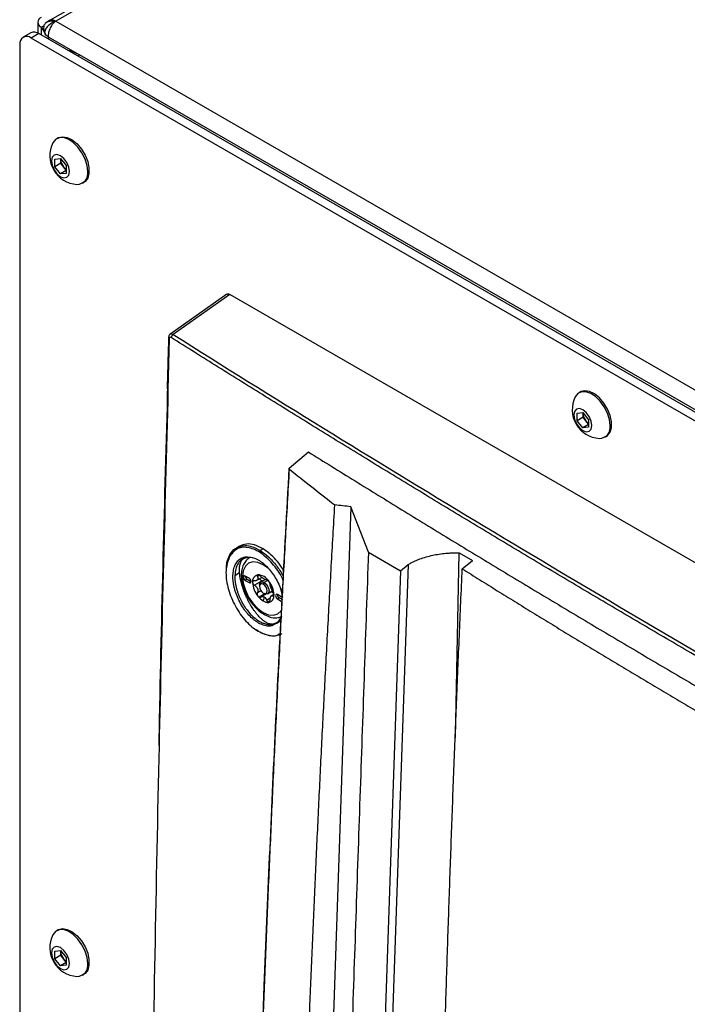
# Model space of a CAD drawing. Header units: millimetres. Extents: x 155473 to 158085, y 111018 to 114514.
# Tile 175 of 181: x 157495 to 157618, y 114137 to 114319. Entities that reach past the tile are written whole.
import ezdxf

# ---------------------------------------------------------------- set-up
doc = ezdxf.new("R2010")
doc.units = ezdxf.units.MM

msp = doc.modelspace()

# ---------------------------------------------------------------- linework, layer by layer
at = {"color": 7, "linetype": 'Continuous', "lineweight": 25}
for p, q in [((157616.19, 114386.14), (157500.44, 114319.32)), ((157617.42, 114386.1), (157501.46, 114319.15)), ((157498.15, 114318.95), (157498.15, 114316.96)), ((157499.2, 114318.25), (157498.81, 114318.03)), ((157498.81, 114318.03), (157499.69, 114316.5)), ((157498.81, 114316.59), (157498.81, 114318.03)), ((157499.2, 114318.25), (157499.36, 114318.16)), ((157499.27, 114318.13), (157499.2, 114318.25)), ((157499.97, 114319.03), (157499.5, 114318.7)), ((157500.44, 114319.32), (157499.96, 114319.05)), ((157501.46, 114319.15), (157810.11, 114140.97)), ((157496.86, 114317), (157495.45, 114316.18)), ((157498.36, 114316.85), (157496.95, 114316.03)), ((157806.49, 114137.34), (157496.95, 114316.03)), ((157807.9, 114138.16), (157498.36, 114316.85)), ((157500.09, 114316.27), (157499.69, 114316.5)), ((157500.09, 114316.27), (157505.88, 114312.92)), ((157500.09, 114316.27), (157500.09, 114315.86)), ((157494.83, 114314.81), (157494.83, 113985.99)), ((157505.52, 114312.72), (157505.88, 114312.92)), ((157802.51, 114141.68), (157505.88, 114312.92)), ((157501.91, 114297.58), (157501.64, 114297.43)), ((157501.28, 114293.66), (157502.34, 114293.76)), ((157501.28, 114292.25), (157501.28, 114293.66)), ((157502.38, 114292.89), (157501.28, 114292.25)), ((157502.34, 114293.76), (157503.4, 114292.44)), ((157502.38, 114293.59), (157502.38, 114293.71)), ((157502.39, 114293.7), (157502.38, 114293.59)), ((157502.38, 114292.89), (157502.38, 114293.59)), ((157502.91, 114292.23), (157502.38, 114292.89)), ((157503.4, 114292.44), (157503.4, 114291.02)), ((157502.34, 114290.93), (157501.28, 114292.25)), ((157503.4, 114291.54), (157502.34, 114290.93)), ((157503.4, 114291.02), (157502.34, 114290.93)), ((157503.4, 114291.62), (157502.91, 114292.23)), ((157506.39, 114289.2), (157506.66, 114289.35)), ((157533.11, 114268.65), (157522.58, 114261.23)), ((157533.63, 114268.62), (157523.14, 114261.23)), ((157765.56, 114134.73), (157533.63, 114268.62)), ((157522.44, 114260.45), (157522.21, 114251.05)), ((157522.31, 114260.64), (157522.31, 114260.66)), ((157598.43, 114250.6), (157598.16, 114250.45)), ((157597.8, 114246.68), (157598.86, 114246.78)), ((157598.86, 114246.78), (157599.92, 114245.46)), ((157597.8, 114245.27), (157597.8, 114246.68)), ((157598.9, 114245.91), (157597.8, 114245.27)), ((157598.86, 114243.95), (157597.8, 114245.27)), ((157598.9, 114246.61), (157598.9, 114246.73)), ((157598.91, 114246.72), (157598.9, 114246.61)), ((157598.9, 114245.91), (157598.9, 114246.61)), ((157599.43, 114245.25), (157598.9, 114245.91)), ((157599.92, 114244.64), (157599.43, 114245.25)), ((157599.92, 114245.46), (157599.92, 114244.05)), ((157599.92, 114244.56), (157598.86, 114243.95)), ((157599.92, 114244.05), (157598.86, 114243.95)), ((157602.91, 114242.22), (157603.18, 114242.37)), ((157544.61, 114236.5), (157548.15, 114239.5)), ((157559.23, 114220.93), (157556.01, 114229.36)), ((157535.41, 114222.07), (157534.87, 114221.76)), ((157539.81, 114221.57), (157539.27, 114221.26)), ((157536.73, 114219.95), (157536.04, 114219.67)), ((157559.23, 114220.93), (157565.17, 114217.5)), ((157575.33, 114186.65), (157575.98, 114220.84)), ((157575.98, 114220.84), (157578.45, 114219.42)), ((157540.6, 114218.09), (157539.82, 114218.64)), ((157566.6, 114218.67), (157558.35, 113978.77)), ((157565.17, 114217.5), (157566.6, 114218.67)), ((157576.58, 114217.88), (157578.45, 114219.42)), ((157535.44, 114217.12), (157534.57, 114216.61)), ((157537.2, 114216.14), (157536.49, 114216.55)), ((157536.85, 114215.94), (157536.49, 114215.73)), ((157536.85, 114215.94), (157537.56, 114215.53)), ((157538.53, 114215.7), (157539.57, 114216.29)), ((157539.14, 114216.67), (157538.73, 114216.43)), ((157540.2, 114215.89), (157539.37, 114215.41)), ((157565.17, 114217.5), (157556.94, 113978.09)), ((157536.49, 114215.73), (157537.2, 114215.32)), ((157537.56, 114215.53), (157537.2, 114215.32)), ((157539.61, 114215.64), (157538.2, 114214.83)), ((157539.11, 114214.83), (157539.11, 114214.63)), ((157539.82, 114215.04), (157539.99, 114215.34)), ((157540.64, 114215.72), (157539.99, 114215.34)), ((157539.38, 114213.83), (157538.73, 114213.45)), ((157540.08, 114213.26), (157539.03, 114212.65)), ((157540.28, 114213.19), (157539.36, 114212.66)), ((157539.82, 114213.4), (157539.99, 114213.3)), ((157539.99, 114212.67), (157539.82, 114211.93)), ((157541.1, 114212.43), (157540.43, 114212.05)), ((157540.62, 114213.24), (157541.55, 114213.78)), ((157541.76, 114213.12), (157541.25, 114212.83)), ((157541.57, 114213.74), (157541.49, 114213.53)), ((157541.79, 114212.97), (157541.6, 114212.86)), ((157543.14, 114212.71), (157542.43, 114213.12)), ((157542.79, 114212.51), (157542.43, 114212.3)), ((157542.43, 114212.3), (157543.14, 114211.89)), ((157542.79, 114212.51), (157543.34, 114212.19)), ((157541.04, 114211.97), (157540.63, 114211.73)), ((157542.07, 114207.71), (157541.38, 114207.32)), ((157538.89, 114206.33), (157538.54, 114206.6)), ((157501.91, 114151.11), (157501.64, 114150.96)), ((157501.28, 114147.2), (157502.34, 114147.29)), ((157501.28, 114145.78), (157501.28, 114147.2)), ((157502.34, 114147.29), (157503.4, 114145.97)), ((157502.38, 114147.13), (157502.38, 114147.24)), ((157502.39, 114147.23), (157502.38, 114147.13)), ((157502.38, 114146.42), (157502.38, 114147.13)), ((157502.38, 114146.42), (157501.28, 114145.78)), ((157502.34, 114144.46), (157501.28, 114145.78)), ((157503.4, 114145.07), (157502.34, 114144.46)), ((157502.91, 114145.76), (157502.38, 114146.42)), ((157503.4, 114145.15), (157502.91, 114145.76)), ((157503.4, 114145.97), (157503.4, 114144.56)), ((157503.4, 114144.56), (157502.34, 114144.46)), ((157506.39, 114142.73), (157506.66, 114142.89))]:
    msp.add_line(p, q, dxfattribs=at)
at = {"color": 7, "linetype": 'Continuous', "lineweight": 25, "flags": 128}
for points in [[(157505.88, 114312.92), (157504.5, 114313.56), (157503.66, 114313.79)], [(157501.91, 114297.58), (157501.99, 114297.62), (157502.74, 114297.8), (157503.6, 114297.66), (157504.51, 114297.2), (157505.41, 114296.47), (157506.22, 114295.52), (157506.89, 114294.41), (157507.37, 114293.23), (157507.61, 114292.07), (157507.61, 114291.02), (157507.37, 114290.14), (157506.89, 114289.51), (157506.66, 114289.35)], [(157507.38, 114291.37), (157507.25, 114292.49), (157506.89, 114293.67), (157506.31, 114294.82), (157505.56, 114295.86), (157504.7, 114296.71), (157503.79, 114297.31), (157502.89, 114297.62), (157502.08, 114297.6), (157501.41, 114297.26), (157500.95, 114296.67)], [(157504.02, 114291.37), (157503.89, 114292.19), (157503.53, 114293.03), (157502.98, 114293.76), (157502.34, 114294.28), (157501.7, 114294.51), (157501.15, 114294.4), (157500.79, 114293.98), (157500.66, 114293.31), (157500.79, 114292.5), (157501.15, 114291.66), (157501.7, 114290.92), (157502.34, 114290.4), (157502.98, 114290.18), (157503.53, 114290.29), (157503.89, 114290.71), (157504.02, 114291.37)], [(157603.9, 114244.39), (157603.77, 114245.51), (157603.41, 114246.69), (157602.83, 114247.84), (157602.08, 114248.88), (157601.22, 114249.74), (157600.31, 114250.33), (157599.41, 114250.64), (157598.6, 114250.62), (157597.93, 114250.28), (157597.47, 114249.69)], [(157603.18, 114242.37), (157603.41, 114242.54), (157603.89, 114243.16), (157604.13, 114244.04), (157604.13, 114245.09), (157603.89, 114246.25), (157603.41, 114247.43), (157602.74, 114248.54), (157601.93, 114249.49), (157601.04, 114250.22), (157600.12, 114250.68), (157599.26, 114250.82), (157598.51, 114250.65), (157598.43, 114250.6)], [(157600.54, 114244.4), (157600.41, 114245.21), (157600.05, 114246.05), (157599.5, 114246.79), (157598.86, 114247.3), (157598.22, 114247.53), (157597.67, 114247.42), (157597.31, 114247), (157597.18, 114246.33), (157597.31, 114245.52), (157597.67, 114244.68), (157598.22, 114243.94), (157598.86, 114243.43), (157599.5, 114243.2), (157600.05, 114243.31), (157600.41, 114243.73), (157600.54, 114244.4)], [(157556.01, 114229.36), (157551.54, 114099.37), (157550.65, 114073.37), (157549.75, 114047.37), (157548.86, 114021.37), (157547.96, 113995.38), (157547.07, 113969.38)], [(157539.82, 114218.64), (157538.83, 114219.06), (157537.91, 114219.15), (157537.11, 114218.9), (157536.51, 114218.34), (157536.12, 114217.5), (157535.99, 114216.43), (157536.12, 114215.21), (157536.51, 114213.93), (157537.11, 114212.66), (157537.91, 114211.5), (157538.83, 114210.53), (157539.82, 114209.81)], [(157539.84, 114218.84), (157539.83, 114218.77), (157539.82, 114218.64)], [(157536.49, 114216.55), (157536.36, 114216.6), (157536.24, 114216.57), (157536.17, 114216.48), (157536.14, 114216.34), (157536.17, 114216.17), (157536.24, 114216), (157536.36, 114215.84), (157536.49, 114215.73)], [(157537.2, 114215.32), (157537.34, 114215.28), (157537.45, 114215.3), (157537.53, 114215.39), (157537.56, 114215.53), (157537.53, 114215.7), (157537.45, 114215.88), (157537.34, 114216.03), (157537.2, 114216.14)], [(157539.11, 114214.83), (157539.18, 114215.19), (157539.37, 114215.41), (157539.66, 114215.46), (157539.99, 114215.34)], [(157539.82, 114215.04), (157539.55, 114215.13), (157539.32, 114215.09), (157539.16, 114214.91), (157539.11, 114214.63), (157539.16, 114214.29), (157539.32, 114213.93), (157539.55, 114213.62), (157539.82, 114213.4)], [(157539.82, 114213.4), (157540.09, 114213.31), (157540.32, 114213.36), (157540.47, 114213.53), (157540.53, 114213.81), (157540.47, 114214.16), (157540.32, 114214.51), (157540.09, 114214.82), (157539.82, 114215.04)], [(157539.99, 114215.34), (157540.33, 114215.07), (157540.62, 114214.68), (157540.81, 114214.24), (157540.88, 114213.81), (157540.81, 114213.46), (157540.62, 114213.24), (157540.33, 114213.19), (157539.99, 114213.3)], [(157542.43, 114213.12), (157542.3, 114213.17), (157542.18, 114213.14), (157542.11, 114213.06), (157542.08, 114212.91), (157542.11, 114212.74), (157542.18, 114212.57), (157542.3, 114212.41), (157542.43, 114212.3)], [(157543.36, 114212.5), (157543.28, 114212.6), (157543.14, 114212.71)], [(157539.82, 114209.81), (157540.81, 114209.38), (157541.73, 114209.29), (157542.52, 114209.54), (157543.13, 114210.1), (157543.28, 114210.36)], [(157507.38, 114144.91), (157507.25, 114146.02), (157506.89, 114147.2), (157506.31, 114148.36), (157505.56, 114149.4), (157504.7, 114150.25), (157503.79, 114150.85), (157502.89, 114151.15), (157502.08, 114151.13), (157501.41, 114150.8), (157500.95, 114150.2)], [(157501.91, 114151.11), (157501.99, 114151.16), (157502.74, 114151.34), (157503.6, 114151.19), (157504.51, 114150.74), (157505.41, 114150), (157506.22, 114149.05), (157506.89, 114147.94), (157507.37, 114146.77), (157507.61, 114145.61), (157507.61, 114144.55), (157507.37, 114143.68), (157506.89, 114143.05), (157506.66, 114142.89)], [(157504.02, 114144.91), (157503.89, 114145.72), (157503.53, 114146.56), (157502.98, 114147.3), (157502.34, 114147.82), (157501.7, 114148.04), (157501.15, 114147.93), (157500.79, 114147.51), (157500.66, 114146.85), (157500.79, 114146.03), (157501.15, 114145.19), (157501.7, 114144.46), (157502.34, 114143.94), (157502.98, 114143.71), (157503.53, 114143.82), (157503.89, 114144.24), (157504.02, 114144.91)]]:
    msp.add_lwpolyline(points, dxfattribs=at)
at = {"color": 7, "linetype": 'Continuous', "lineweight": 25}
for centre, radius, start, end in [((157499.15, 114318.95), 0.982, 110.7834, 249.2166), ((157496.12, 114315.02), 1.31, 50.7967, 189.214), ((157497.48, 114315.62), 1.51, 54.3824, 114.3071), ((157505.7, 114294.28), 5.32, 153.3357, 266.6589), ((157504.68, 114293.7), 2.3, 182.6393, 219.7721), ((157504.47, 114293.45), 1.98, 218.0623, 237.233), ((157505.37, 114291.02), 2.04, 270.6605, 10.0847), ((157522.54, 114260.66), 0.228, 183.5458, 245.2592), ((157523.55, 114260.59), 0.752, 122.1649, 175.5403), ((157602.22, 114247.31), 5.32, 153.3357, 266.6589), ((157601.2, 114246.72), 2.3, 182.6393, 219.7721), ((157600.99, 114246.47), 1.98, 218.0623, 237.233), ((157601.89, 114244.04), 2.04, 270.6605, 10.0847), ((157533.76, 114220.37), 0.176, 123.4457, 226.2376), ((157537.24, 114216.57), 0.75, 181.8666, 238.1281), ((157539.05, 114215.56), 1.23, 100.5468, 189.2519), ((157539.42, 114215.4), 0.818, 141.0957, 148.703), ((157538.4, 114216.11), 0.43, 317.6518, 332.1469), ((157538.68, 114214.22), 2.56, 33.4349, 86.5705), ((157539.04, 114214.32), 1.91, 57.8448, 62.1606), ((157540.53, 114216.9), 1.07, 236.0119, 239.9627), ((157540.47, 114216.79), 0.943, 239.9574, 244.2493), ((157542.13, 114215.56), 4.3, 182.6393, 219.7721), ((157541.81, 114215.4), 3.28, 199.6999, 202.7114), ((157537.15, 114213.59), 1.72, 18.3336, 24.0778), ((157537.5, 114212.88), 4.3, 2.6393, 39.7721), ((157538.18, 114213.25), 3.28, 19.6999, 22.7114), ((157542.84, 114215.06), 1.72, 198.3336, 204.0778), ((157541.7, 114215.06), 3.64, 217.9787, 238.8941), ((157539.49, 114211.8), 1, 55.8866, 64.1188), ((157540.98, 114214.38), 1.98, 237.8796, 239.9913), ((157540.92, 114214.27), 1.85, 239.9906, 242.1962), ((157540.58, 114212.88), 1.23, 280.5468, 9.2519), ((157540.57, 114213.25), 0.818, 321.0957, 328.703), ((157541.59, 114212.53), 0.43, 137.6518, 152.1469), ((157543.18, 114213.14), 0.75, 181.8666, 238.1281), ((157540.74, 114213.39), 1.72, 237.6507, 272.3578), ((157540.22, 114209.77), 0.402, 174.3176, 234.3717), ((157505.7, 114147.82), 5.32, 153.3357, 266.6589), ((157504.68, 114147.23), 2.3, 182.6393, 219.7721), ((157504.47, 114146.98), 1.98, 218.0623, 237.233), ((157505.37, 114144.55), 2.04, 270.6605, 10.0847)]:
    msp.add_arc(centre, radius, start, end, dxfattribs=at)
for points, knots in [([(157499.27, 114318.13), (157499.23, 114317.97), (157499.23, 114317.8), (157499.27, 114317.45), (157499.32, 114317.28), (157499.39, 114317.11)], [0, 0, 0, 0, 0.5, 0.5, 1, 1, 1, 1]), ([(157499.36, 114318.16), (157499.34, 114318.21), (157499.3, 114318.35), (157499.34, 114318.54), (157499.46, 114318.65), (157499.51, 114318.69)], [0, 0, 0, 0, 0.302984, 0.733852, 1, 1, 1, 1]), ([(157501.46, 114319.15), (157501.22, 114319.08), (157500.99, 114318.98), (157500.66, 114318.79), (157500.55, 114318.71), (157500.34, 114318.55), (157500.24, 114318.47), (157499.96, 114318.2), (157499.79, 114317.99), (157499.53, 114317.56), (157499.44, 114317.33), (157499.39, 114317.11)], [0, 0, 0, 0, 0.25, 0.25, 0.375, 0.375, 0.5, 0.5, 0.75, 0.75, 1, 1, 1, 1]), ([(157499.97, 114319.03), (157500.14, 114319.11), (157500.49, 114319.28), (157501.03, 114319.25), (157501.35, 114319.18), (157501.43, 114319.16), (157501.44, 114319.15), (157501.44, 114319.15), (157501.44, 114319.15), (157501.45, 114319.15), (157501.45, 114319.15), (157501.45, 114319.15), (157501.46, 114319.15)], [0, 0, 0, 0, 0.392599, 0.844436, 0.972232, 0.990347, 0.990418, 0.990702, 0.991837, 0.993305, 0.994755, 1, 1, 1, 1]), ([(157533.12, 114268.64), (157533.14, 114268.66), (157533.21, 114268.73), (157533.39, 114268.73), (157533.55, 114268.66), (157533.63, 114268.62)], [0, 0, 0, 0, 0.179672, 0.605608, 1, 1, 1, 1]), ([(157522.62, 114261.25), (157522.63, 114261.26), (157522.68, 114261.33), (157522.87, 114261.34), (157523.05, 114261.27), (157523.14, 114261.23)], [0, 0, 0, 0, 0.056738, 0.526964, 1, 1, 1, 1]), ([(157522.31, 114260.64), (157522.27, 114258.95), (157522.18, 114255.81), (157522.09, 114252.67), (157522.05, 114251.23)], [0, 0, 0, 0, 0.539959, 1, 1, 1, 1]), ([(157522.62, 114261.26), (157522.58, 114261.22), (157522.49, 114261.15), (157522.39, 114261), (157522.33, 114260.83), (157522.32, 114260.7), (157522.31, 114260.64)], [0, 0, 0, 0, 0.258695, 0.513823, 0.761972, 1, 1, 1, 1]), ([(157522.8, 114260.65), (157522.71, 114260.71), (157522.62, 114260.72), (157522.49, 114260.64), (157522.45, 114260.56), (157522.44, 114260.45)], [0, 0, 0, 0, 0.5, 0.5, 1, 1, 1, 1]), ([(157753.6, 114127.41), (157752.03, 114128.24), (157748.89, 114129.9), (157744.19, 114132.4), (157739.49, 114134.9), (157734.8, 114137.41), (157730.12, 114139.92), (157725.45, 114142.44), (157720.78, 114144.96), (157716.12, 114147.49), (157711.47, 114150.02), (157706.83, 114152.55), (157702.19, 114155.09), (157697.56, 114157.64), (157692.93, 114160.19), (157688.32, 114162.75), (157683.71, 114165.31), (157679.11, 114167.87), (157674.52, 114170.44), (157669.93, 114173.02), (157665.35, 114175.6), (157660.78, 114178.18), (157656.22, 114180.77), (157651.66, 114183.37), (157647.11, 114185.96), (157642.57, 114188.57), (157638.03, 114191.18), (157633.51, 114193.79), (157628.99, 114196.41), (157624.48, 114199.03), (157619.97, 114201.66), (157615.47, 114204.29), (157610.99, 114206.93), (157606.5, 114209.57), (157602.03, 114212.22), (157597.56, 114214.87), (157593.1, 114217.52), (157588.65, 114220.18), (157584.21, 114222.85), (157579.77, 114225.52), (157575.34, 114228.19), (157570.92, 114230.87), (157566.51, 114233.56), (157562.1, 114236.25), (157557.7, 114238.94), (157553.31, 114241.64), (157548.93, 114244.34), (157544.55, 114247.05), (157540.19, 114249.76), (157535.83, 114252.47), (157531.48, 114255.19), (157527.13, 114257.92), (157524.24, 114259.74), (157522.8, 114260.65)], [0, 0, 0, 0, 0.019608, 0.039216, 0.058824, 0.078432, 0.098039, 0.117647, 0.137255, 0.156863, 0.176471, 0.196079, 0.215687, 0.235294, 0.254902, 0.27451, 0.294118, 0.313726, 0.333334, 0.352941, 0.372549, 0.392157, 0.411765, 0.431373, 0.45098, 0.470588, 0.490196, 0.509804, 0.529412, 0.54902, 0.568627, 0.588235, 0.607843, 0.627451, 0.647059, 0.666666, 0.686274, 0.705882, 0.72549, 0.745098, 0.764706, 0.784313, 0.803921, 0.823529, 0.843137, 0.862745, 0.882353, 0.901961, 0.921568, 0.941176, 0.960784, 0.980392, 1, 1, 1, 1]), ([(157523.14, 114261.23), (157559.97, 114238), (157597.64, 114215.28), (157674.59, 114170.85), (157713.86, 114149.17), (157753.92, 114128.01)], [0, 0, 0, 0, 0.5, 0.5, 1, 1, 1, 1]), ([(157520.56, 114185.18), (157520.61, 114187.63), (157521.06, 114211.07), (157521.72, 114234.64), (157522.31, 114255.75)], [0, 0, 0, 0, 0.104175, 1, 1, 1, 1]), ([(157522.21, 114251.05), (157521.61, 114228.29), (157520.33, 114179.65), (157519.01, 114105.5), (157518.1, 114030.74), (157517.91, 113981.91), (157517.82, 113958.61)], [0, 0, 0, 0, 0.23181, 0.49555, 0.759298, 1, 1, 1, 1]), ([(157548.15, 114239.5), (157549.59, 114238.6), (157552.46, 114236.81), (157556.78, 114234.13), (157561.1, 114231.46), (157565.44, 114228.79), (157569.78, 114226.12), (157574.13, 114223.47), (157578.48, 114220.82), (157582.84, 114218.17), (157587.22, 114215.53), (157591.59, 114212.9), (157595.98, 114210.27), (157600.37, 114207.65), (157604.77, 114205.03), (157609.18, 114202.42), (157613.59, 114199.82), (157618.02, 114197.22), (157622.44, 114194.63), (157626.88, 114192.04), (157631.32, 114189.46), (157635.78, 114186.89), (157640.23, 114184.32), (157644.7, 114181.75), (157649.17, 114179.2), (157653.65, 114176.65), (157658.14, 114174.1), (157662.64, 114171.57), (157667.14, 114169.03), (157671.65, 114166.51), (157676.16, 114163.99), (157680.69, 114161.47), (157685.22, 114158.96), (157689.75, 114156.46), (157694.3, 114153.97), (157698.85, 114151.48), (157703.41, 114148.99), (157707.98, 114146.51), (157712.55, 114144.04), (157717.13, 114141.58), (157721.72, 114139.12), (157724.78, 114137.48), (157726.31, 114136.66)], [0, 0, 0, 0, 0.025, 0.050001, 0.075001, 0.100001, 0.125002, 0.150002, 0.175002, 0.200002, 0.225002, 0.250002, 0.275002, 0.300002, 0.325001, 0.350001, 0.375001, 0.400001, 0.425, 0.45, 0.475, 0.5, 0.524999, 0.549999, 0.574999, 0.599999, 0.624998, 0.649998, 0.674998, 0.699998, 0.724998, 0.749998, 0.774998, 0.799998, 0.824998, 0.849998, 0.874998, 0.899998, 0.924999, 0.949999, 0.974999, 1, 1, 1, 1]), ([(157544.6, 114236.36), (157544.48, 114234.28), (157544.24, 114230.11), (157543.9, 114223.85), (157543.56, 114217.61), (157543.23, 114211.37), (157542.9, 114205.13), (157542.59, 114198.89), (157542.28, 114192.67), (157541.98, 114186.44), (157541.68, 114180.22), (157541.4, 114174.01), (157541.12, 114167.8), (157540.85, 114161.59), (157540.58, 114155.4), (157540.33, 114149.2), (157540.08, 114143.01), (157539.84, 114136.82), (157539.61, 114130.64), (157539.38, 114124.47), (157539.16, 114118.3), (157538.95, 114112.13), (157538.75, 114105.97), (157538.55, 114099.81), (157538.36, 114093.66), (157538.18, 114087.52), (157538.01, 114081.38), (157537.84, 114075.24), (157537.69, 114069.11), (157537.54, 114062.98), (157537.39, 114056.86), (157537.26, 114050.74), (157537.13, 114044.63), (157537.01, 114038.53), (157536.89, 114032.43), (157536.79, 114026.33), (157536.72, 114022.27), (157536.69, 114020.24)], [0, 0, 0, 0, 0.0286306, 0.057258, 0.0858822, 0.1145032, 0.1431209, 0.1717353, 0.2003465, 0.2289543, 0.2575587, 0.2861598, 0.3147574, 0.3433515, 0.3719422, 0.4005294, 0.4291131, 0.4576931, 0.4862696, 0.5148425, 0.5434117, 0.5719773, 0.6005391, 0.6290972, 0.6576516, 0.6862021, 0.7147488, 0.7432917, 0.7718307, 0.8003659, 0.828897, 0.8574243, 0.8859475, 0.9144667, 0.9429819, 0.971493, 1, 1, 1, 1]), ([(157537.95, 114078.27), (157537.96, 114078.97), (157538.4, 114099.67), (157539.79, 114136.43), (157541.98, 114188.47), (157543.74, 114220.49), (157544.61, 114236.5)], [0, 0, 0, 0, 0.013377, 0.397061, 0.698532, 1, 1, 1, 1]), ([(157544.61, 114236.5), (157544.61, 114236.49), (157544.59, 114236.48), (157544.58, 114236.46), (157544.57, 114236.43), (157544.57, 114236.4), (157544.58, 114236.38), (157544.59, 114236.37), (157544.6, 114236.36)], [0, 0, 0, 0, 0.168698, 0.332627, 0.500701, 0.749928, 0.874591, 1, 1, 1, 1]), ([(157544.34, 113961.49), (157544.34, 113962.76), (157544.36, 113965.51), (157544.38, 113969.64), (157544.42, 113973.89), (157544.46, 113978.52), (157544.53, 113985.41), (157544.62, 113993.83), (157544.82, 114008.54), (157545.19, 114030.7), (157545.87, 114061.14), (157546.63, 114087.17), (157547.25, 114105.81), (157547.65, 114117.01), (157548.08, 114128.23), (157548.53, 114139.45), (157549, 114150.69), (157549.5, 114161.94), (157550.03, 114173.2), (157550.58, 114184.47), (157551.16, 114195.76), (157551.76, 114207.06), (157552.38, 114218.37), (157552.82, 114225.92), (157553.04, 114229.69)], [0, 0, 0, 0, 0.014401, 0.03125, 0.046875, 0.0625, 0.083787, 0.125, 0.157754, 0.25, 0.37501, 0.499999, 0.541684, 0.583365, 0.625044, 0.666719, 0.708392, 0.750061, 0.791727, 0.833389, 0.875048, 0.916702, 0.958353, 1, 1, 1, 1]), ([(157543.52, 114215.69), (157543.52, 114215.69), (157543.16, 114216.75), (157541.74, 114218.68), (157539.53, 114220.88), (157537.14, 114221.96), (157534.99, 114221.86), (157534.09, 114220.78), (157533.64, 114220.24)], [0, 0, 0, 0, 0.000576, 0.200214, 0.399769, 0.599367, 0.799061, 1, 1, 1, 1]), ([(157533.66, 114220.51), (157533.95, 114220.97), (157534.28, 114221.5), (157534.82, 114221.69), (157534.9, 114221.71)], [0, 0, 0, 0, 0.851577, 1, 1, 1, 1]), ([(157534.9, 114221.71), (157535.25, 114221.89), (157536.04, 114222.27), (157537.57, 114222.13), (157538.7, 114221.55), (157539.27, 114221.26)], [0, 0, 0, 0, 0.2921657, 0.6461278, 1, 1, 1, 1]), ([(157539.81, 114221.57), (157539.27, 114221.85), (157538.2, 114222.41), (157536.67, 114222.58), (157535.83, 114222.24), (157535.41, 114222.07)], [0, 0, 0, 0, 0.333287, 0.667129, 1, 1, 1, 1]), ([(157543.62, 114217.48), (157543.48, 114217.73), (157543.04, 114218.48), (157542.15, 114219.57), (157541.01, 114220.74), (157540.21, 114221.29), (157539.81, 114221.57)], [0, 0, 0, 0, 0.137537, 0.424963, 0.71234, 1, 1, 1, 1]), ([(157533.64, 114220.24), (157533.35, 114219.5), (157532.77, 114218.03), (157533.05, 114214.9), (157534.16, 114211.66), (157536, 114208.72), (157538.3, 114206.51), (157540.62, 114205.53), (157542.22, 114205.37), (157542.74, 114205.86), (157542.77, 114205.89)], [0, 0, 0, 0, 0.141795, 0.283437, 0.425013, 0.566619, 0.708298, 0.849993, 0.991818, 1, 1, 1, 1]), ([(157533.02, 114218.08), (157533.03, 114218.41), (157533.08, 114219.29), (157533.4, 114219.93), (157533.59, 114220.33)], [0, 0, 0, 0, 0.3783624, 1, 1, 1, 1]), ([(157541.38, 114207.32), (157541.11, 114207.27), (157540.83, 114207.26), (157540.26, 114207.33), (157539.96, 114207.41), (157539.34, 114207.65), (157539.04, 114207.8), (157538.58, 114208.09), (157538.42, 114208.2), (157538.12, 114208.43), (157537.96, 114208.55), (157537.51, 114208.94), (157537.22, 114209.24), (157536.81, 114209.72), (157536.67, 114209.89), (157536.4, 114210.23), (157536.27, 114210.41), (157535.9, 114210.96), (157535.67, 114211.35), (157535.25, 114212.15), (157535.06, 114212.57), (157534.82, 114213.2), (157534.74, 114213.41), (157534.61, 114213.83), (157534.55, 114214.04), (157534.44, 114214.46), (157534.4, 114214.67), (157534.32, 114215.08), (157534.29, 114215.29), (157534.21, 114215.9), (157534.2, 114216.28), (157534.22, 114217.03), (157534.26, 114217.39), (157534.41, 114218.04), (157534.51, 114218.34), (157534.7, 114218.75), (157534.77, 114218.88), (157534.93, 114219.12), (157535.01, 114219.23), (157535.28, 114219.53), (157535.49, 114219.7), (157535.94, 114219.95), (157536.19, 114220.04), (157536.46, 114220.09)], [0, 0, 0, 0, 0.0625, 0.0625, 0.125, 0.125, 0.1875, 0.1875, 0.21875, 0.21875, 0.25, 0.25, 0.3125, 0.3125, 0.34375, 0.34375, 0.375, 0.375, 0.4375, 0.4375, 0.5, 0.5, 0.53125, 0.53125, 0.5625, 0.5625, 0.59375, 0.59375, 0.625, 0.625, 0.6875, 0.6875, 0.75, 0.75, 0.8125, 0.8125, 0.84375, 0.84375, 0.875, 0.875, 0.9375, 0.9375, 1, 1, 1, 1]), ([(157536.04, 114219.67), (157535.98, 114219.65), (157535.62, 114219.52), (157535.16, 114218.92), (157534.68, 114217.93), (157534.61, 114217.05), (157534.57, 114216.61)], [0, 0, 0, 0, 0.064873, 0.376026, 0.687776, 1, 1, 1, 1]), ([(157537.36, 114219.96), (157537.11, 114219.8), (157536.62, 114219.47), (157536.11, 114218.68), (157535.8, 114217.72), (157535.72, 114216.6), (157535.87, 114215.35), (157536.25, 114214.06), (157536.84, 114212.78), (157537.6, 114211.59), (157538.5, 114210.55), (157539.31, 114209.85), (157539.82, 114209.54), (157539.98, 114209.44)], [0, 0, 0, 0, 0.0866801, 0.1752119, 0.2661703, 0.3616971, 0.4600841, 0.558829, 0.6572785, 0.755651, 0.8543026, 0.9536002, 1, 1, 1, 1]), ([(157535.83, 114219.44), (157535.85, 114219.47), (157535.88, 114219.52), (157535.95, 114219.59), (157536, 114219.65), (157536.06, 114219.7), (157536.11, 114219.74), (157536.17, 114219.78), (157536.2, 114219.8), (157536.21, 114219.81)], [0, 0, 0, 0, 0.16693, 0.334033, 0.501068, 0.588909, 0.751105, 0.912576, 1, 1, 1, 1]), ([(157536.46, 114220.09), (157537.02, 114220.08), (157538.14, 114220.07), (157540.05, 114218.82), (157541.73, 114216.88), (157542.95, 114214.67), (157543.24, 114213.25), (157543.37, 114212.66)], [0, 0, 0, 0, 0.212726, 0.425258, 0.637665, 0.850031, 1, 1, 1, 1]), ([(157536.46, 114220.09), (157536.48, 114220.03), (157536.52, 114219.98), (157536.63, 114219.92), (157536.69, 114219.93), (157536.73, 114219.95)], [0, 0, 0, 0, 0.5, 0.5, 1, 1, 1, 1]), ([(157537.89, 114219.88), (157537.87, 114219.89), (157537.45, 114220.06), (157537.08, 114220), (157536.73, 114219.95)], [0, 0, 0, 0, 0.064037, 1, 1, 1, 1]), ([(157536.73, 114219.95), (157536.73, 114219.95), (157536.73, 114219.95), (157536.73, 114219.95), (157536.73, 114219.95)], [0, 0, 0, 0, 0.312412, 1, 1, 1, 1]), ([(157539.27, 114221.26), (157539.79, 114220.89), (157540.83, 114220.16), (157542.25, 114218.51), (157543.18, 114217.2), (157543.53, 114216.44), (157543.56, 114216.36)], [0, 0, 0, 0, 0.3218554, 0.6433617, 0.9656607, 1, 1, 1, 1]), ([(157559.23, 114220.93), (157558.73, 114206.41), (157558.23, 114191.75), (157557.21, 114162.24), (157556.7, 114147.39), (157555.17, 114102.7), (157554.13, 114072.71), (157552.6, 114028.06), (157552.09, 114013.23), (157551.45, 113994.82), (157551.27, 113989.3), (157551.04, 113982.89), (157550.95, 113980.03), (157550.91, 113979), (157550.9, 113978.77), (157550.9, 113978.66), (157550.89, 113978.33), (157550.89, 113978.14), (157550.9, 113977.78), (157550.91, 113977.61), (157550.94, 113977.29), (157550.95, 113977.13), (157551, 113976.67), (157551.04, 113976.37), (157551.14, 113975.8), (157551.2, 113975.51), (157551.34, 113974.94), (157551.41, 113974.65), (157551.59, 113974.04), (157551.69, 113973.73), (157551.87, 113973.23), (157551.94, 113973.05), (157552.05, 113972.77), (157552.09, 113972.68), (157552.16, 113972.49), (157552.35, 113972.01), (157552.86, 113970.76), (157553.32, 113969.6), (157554.88, 113965.7), (157556.16, 113962.53), (157558.72, 113956.13), (157560.01, 113952.92), (157562.57, 113946.54), (157563.84, 113943.37), (157565.7, 113938.73), (157566.39, 113937.01), (157567.07, 113935.31), (157567.22, 113934.94), (157567.3, 113934.75), (157567.53, 113934.23), (157567.68, 113933.9), (157568.14, 113932.98), (157568.46, 113932.43), (157569.13, 113931.39), (157569.47, 113930.91), (157570.22, 113929.97), (157570.62, 113929.52), (157571.28, 113928.86), (157571.51, 113928.64), (157572.01, 113928.2), (157572.28, 113927.98), (157572.73, 113927.65), (157572.89, 113927.54), (157573.23, 113927.31), (157573.42, 113927.19), (157574.06, 113926.82), (157574.49, 113926.57), (157581.82, 113922.34), (157589.01, 113918.19), (157603.77, 113909.67), (157611.33, 113905.3), (157618.9, 113900.94)], [0, 0, 0, 0, 0.125, 0.125, 0.25, 0.25, 0.5, 0.5, 0.625, 0.625, 0.65625, 0.671875, 0.679688, 0.680664, 0.680664, 0.681641, 0.681641, 0.683594, 0.683594, 0.685547, 0.685547, 0.6875, 0.6875, 0.691406, 0.691406, 0.695313, 0.695313, 0.699219, 0.699219, 0.703125, 0.703125, 0.705078, 0.705078, 0.706055, 0.706055, 0.707031, 0.710938, 0.71875, 0.71875, 0.75, 0.75, 0.78125, 0.78125, 0.8125, 0.8125, 0.828125, 0.830078, 0.830078, 0.832031, 0.832031, 0.835938, 0.835938, 0.84375, 0.84375, 0.851563, 0.851563, 0.859375, 0.859375, 0.863281, 0.863281, 0.867188, 0.867188, 0.869141, 0.869141, 0.871094, 0.871094, 0.875, 0.875, 0.9375, 0.9375, 1, 1, 1, 1]), ([(157566.6, 114218.67), (157566.68, 114218.72), (157566.85, 114218.82), (157567.11, 114218.96), (157567.37, 114219.09), (157567.63, 114219.22), (157567.91, 114219.35), (157568.18, 114219.47), (157568.47, 114219.59), (157569.03, 114219.81), (157569.91, 114220.1), (157571.1, 114220.39), (157572.32, 114220.62), (157573.4, 114220.74), (157574.35, 114220.81), (157575.16, 114220.85), (157575.7, 114220.85), (157575.98, 114220.84)], [0, 0, 0, 0, 0.030842, 0.061736, 0.092713, 0.123802, 0.155032, 0.186432, 0.218031, 0.249856, 0.373122, 0.500006, 0.622509, 0.749004, 0.830967, 0.914565, 1, 1, 1, 1]), ([(157535.44, 114217.12), (157535.44, 114217.16), (157535.43, 114217.25), (157535.42, 114217.42), (157535.42, 114217.64), (157535.42, 114217.87), (157535.43, 114218.02), (157535.43, 114218.07)], [0, 0, 0, 0, 0.116487, 0.283339, 0.499962, 0.806707, 1, 1, 1, 1]), ([(157535.43, 114218.07), (157535.44, 114218.12), (157535.44, 114218.22), (157535.46, 114218.36), (157535.47, 114218.44), (157535.48, 114218.49)], [0, 0, 0, 0, 0.33295, 0.666162, 1, 1, 1, 1]), ([(157535.48, 114218.49), (157535.49, 114218.52), (157535.5, 114218.59), (157535.52, 114218.67), (157535.54, 114218.76), (157535.55, 114218.82), (157535.56, 114218.86)], [0, 0, 0, 0, 0.249475, 0.500006, 0.68028, 1, 1, 1, 1]), ([(157535.56, 114218.86), (157535.58, 114218.9), (157535.61, 114219.01), (157535.68, 114219.18), (157535.75, 114219.33), (157535.81, 114219.41), (157535.83, 114219.44)], [0, 0, 0, 0, 0.1752856, 0.5000043, 0.8251963, 1, 1, 1, 1]), ([(157626.75, 113919.37), (157625.6, 113920.04), (157623.29, 113921.37), (157619.85, 113923.37), (157616.43, 113925.37), (157613.01, 113927.37), (157609.3, 113929.55), (157605.31, 113931.9), (157601.06, 113934.43), (157596.84, 113936.94), (157593.68, 113938.83), (157591.58, 113940.09), (157590.53, 113940.73), (157589.48, 113941.36), (157588.72, 113941.82), (157588.19, 113942.14), (157587.81, 113942.39), (157587.16, 113942.85), (157586.27, 113943.61), (157585.31, 113944.61), (157584.37, 113945.78), (157583.55, 113947.02), (157582.96, 113948.06), (157582.59, 113948.82), (157582.36, 113949.33), (157582.12, 113949.91), (157581.86, 113950.53), (157581.5, 113951.4), (157580.96, 113952.68), (157580.18, 113954.55), (157578.8, 113957.84), (157576.91, 113962.39), (157575.15, 113966.61), (157573.98, 113969.43), (157573.4, 113970.84), (157572.82, 113972.24), (157572.37, 113973.34), (157572.06, 113974.09), (157571.89, 113974.49), (157571.76, 113974.84), (157571.64, 113975.18), (157571.53, 113975.52), (157571.42, 113975.85), (157571.33, 113976.17), (157571.16, 113976.84), (157570.95, 113977.86), (157570.84, 113978.9), (157570.82, 113979.64), (157570.83, 113980.06), (157570.83, 113980.45), (157570.83, 113981.08), (157570.84, 113982.3), (157570.85, 113985.04), (157570.87, 113990.67), (157570.92, 113998.87), (157570.99, 114008.72), (157571.12, 114021.88), (157571.31, 114038.34), (157571.58, 114055.6), (157571.85, 114070.33), (157572.1, 114082.54), (157572.37, 114094.76), (157572.67, 114107), (157573, 114119.26), (157573.36, 114131.53), (157573.74, 114143.81), (157574.15, 114156.12), (157574.58, 114168.44), (157575.04, 114180.77), (157575.53, 114193.12), (157576.04, 114205.49), (157576.4, 114213.75), (157576.58, 114217.88)], [0, 0, 0, 0, 0.012688, 0.025317, 0.037911, 0.050497, 0.063101, 0.07904, 0.094839, 0.110545, 0.126202, 0.130156, 0.134103, 0.138043, 0.141978, 0.142652, 0.143991, 0.1463, 0.149907, 0.154174, 0.157833, 0.161868, 0.165756, 0.167102, 0.16842, 0.170149, 0.171992, 0.173734, 0.177543, 0.182892, 0.189679, 0.20557, 0.221569, 0.225582, 0.22957, 0.233543, 0.237513, 0.238873, 0.23991, 0.240897, 0.241868, 0.242819, 0.24375, 0.244656, 0.245533, 0.249397, 0.253436, 0.254787, 0.256337, 0.257425, 0.258514, 0.262323, 0.268989, 0.284542, 0.31565, 0.346761, 0.377864, 0.44009, 0.502293, 0.540543, 0.578798, 0.617059, 0.655325, 0.693597, 0.731874, 0.770158, 0.808448, 0.846745, 0.885048, 0.923358, 0.961675, 1, 1, 1, 1]), ([(157576.58, 114217.88), (157577.66, 114217.2), (157579.82, 114215.85), (157583.06, 114213.83), (157586.31, 114211.82), (157589.56, 114209.81), (157592.82, 114207.81), (157596.09, 114205.81), (157599.37, 114203.82), (157602.65, 114201.83), (157605.94, 114199.85), (157609.24, 114197.88), (157612.54, 114195.91), (157615.86, 114193.94), (157619.17, 114191.98), (157622.5, 114190.03), (157625.83, 114188.08), (157629.17, 114186.14), (157633.51, 114183.63), (157638.86, 114180.56), (157645.22, 114176.94), (157651.61, 114173.33), (157658.02, 114169.75), (157664.45, 114166.19), (157670.91, 114162.65), (157677.39, 114159.13), (157683.89, 114155.63), (157688.25, 114153.31), (157690.43, 114152.16)], [0, 0, 0, 0, 0.029408, 0.058816, 0.088223, 0.117632, 0.14704, 0.176449, 0.205859, 0.235269, 0.26468, 0.294092, 0.323505, 0.35292, 0.382336, 0.411753, 0.441172, 0.470593, 0.500016, 0.555586, 0.61115, 0.666709, 0.722264, 0.777815, 0.833363, 0.888909, 0.944455, 1, 1, 1, 1]), ([(157534.57, 114216.61), (157534.57, 114216.54), (157534.56, 114216.39), (157534.57, 114216.16), (157534.58, 114215.93), (157534.6, 114215.68), (157534.63, 114215.42), (157534.67, 114215.16), (157534.72, 114214.88), (157534.78, 114214.59), (157534.85, 114214.3), (157534.93, 114214), (157535.02, 114213.7), (157535.16, 114213.29), (157535.41, 114212.63), (157535.84, 114211.73), (157536.35, 114210.89), (157537.06, 114209.92), (157537.95, 114208.96), (157538.97, 114208.22), (157539.75, 114207.84), (157540.24, 114207.69), (157540.61, 114207.62), (157540.88, 114207.59), (157541.17, 114207.59), (157541.36, 114207.62), (157541.46, 114207.63)], [0, 0, 0, 0, 0.01829, 0.0369797, 0.056095, 0.0756663, 0.0957296, 0.1163557, 0.137529, 0.1591855, 0.1812516, 0.2036827, 0.2265375, 0.2498714, 0.2954699, 0.3755319, 0.458793, 0.5002244, 0.6341434, 0.7495902, 0.8134984, 0.8746567, 0.9022027, 0.9323719, 0.9650687, 1, 1, 1, 1]), ([(157535.59, 114216.03), (157535.58, 114216.07), (157535.56, 114216.18), (157535.53, 114216.36), (157535.49, 114216.61), (157535.46, 114216.86), (157535.45, 114217.03), (157535.44, 114217.11)], [0, 0, 0, 0, 0.123531, 0.2878307, 0.4930257, 0.7919026, 1, 1, 1, 1]), ([(157535.88, 114214.84), (157535.87, 114214.88), (157535.84, 114214.98), (157535.79, 114215.18), (157535.73, 114215.45), (157535.66, 114215.71), (157535.62, 114215.9), (157535.6, 114215.99), (157535.59, 114216.03)], [0, 0, 0, 0, 0.085004, 0.249035, 0.498179, 0.748296, 0.913901, 1, 1, 1, 1]), ([(157538.72, 114215.82), (157538.71, 114215.81), (157538.68, 114215.78), (157538.63, 114215.75), (157538.57, 114215.72), (157538.48, 114215.69), (157538.36, 114215.66), (157538.25, 114215.67), (157538.2, 114215.67)], [0, 0, 0, 0, 0.118955, 0.241753, 0.368585, 0.499622, 0.734116, 1, 1, 1, 1]), ([(157538.83, 114216.77), (157538.81, 114216.77), (157538.79, 114216.77), (157538.75, 114216.75), (157538.72, 114216.73), (157538.7, 114216.7), (157538.68, 114216.66), (157538.68, 114216.6), (157538.69, 114216.52), (157538.72, 114216.46), (157538.73, 114216.43)], [0, 0, 0, 0, 0.097875, 0.196697, 0.29658, 0.397634, 0.499966, 0.655549, 0.822147, 1, 1, 1, 1]), ([(157538.73, 114216.43), (157538.74, 114216.4), (157538.77, 114216.35), (157538.79, 114216.28), (157538.81, 114216.21), (157538.83, 114216.13), (157538.83, 114216.02), (157538.8, 114215.95), (157538.78, 114215.91)], [0, 0, 0, 0, 0.1368319, 0.2657372, 0.3867688, 0.4999905, 0.7574953, 1, 1, 1, 1]), ([(157539.36, 114216.49), (157539.34, 114216.5), (157539.31, 114216.54), (157539.25, 114216.59), (157539.2, 114216.63), (157539.14, 114216.67), (157539.08, 114216.71), (157538.99, 114216.75), (157538.9, 114216.77), (157538.85, 114216.77), (157538.83, 114216.77)], [0, 0, 0, 0, 0.1081007, 0.2121214, 0.3121086, 0.4081147, 0.5001993, 0.6699623, 0.8363916, 1, 1, 1, 1]), ([(157539.61, 114215.64), (157539.55, 114215.67), (157539.44, 114215.72), (157539.3, 114215.84), (157539.21, 114215.97), (157539.2, 114216.05), (157539.19, 114216.08)], [0, 0, 0, 0, 0.29479, 0.554929, 0.839431, 1, 1, 1, 1]), ([(157539.93, 114216.02), (157539.91, 114216.03), (157539.86, 114216.06), (157539.79, 114216.11), (157539.72, 114216.16), (157539.62, 114216.24), (157539.5, 114216.35), (157539.41, 114216.44), (157539.36, 114216.49)], [0, 0, 0, 0, 0.118955, 0.241753, 0.368585, 0.499622, 0.734116, 1, 1, 1, 1]), ([(157540.43, 114215.87), (157540.42, 114215.86), (157540.4, 114215.85), (157540.36, 114215.85), (157540.32, 114215.85), (157540.27, 114215.86), (157540.18, 114215.88), (157540.1, 114215.92), (157540.06, 114215.94)], [0, 0, 0, 0, 0.136832, 0.265737, 0.386769, 0.49999, 0.757495, 1, 1, 1, 1]), ([(157540.81, 114215.63), (157540.79, 114215.65), (157540.76, 114215.68), (157540.72, 114215.73), (157540.68, 114215.77), (157540.63, 114215.81), (157540.58, 114215.84), (157540.53, 114215.87), (157540.47, 114215.88), (157540.44, 114215.87), (157540.43, 114215.87)], [0, 0, 0, 0, 0.097875, 0.196697, 0.29658, 0.397634, 0.499966, 0.655549, 0.822147, 1, 1, 1, 1]), ([(157536.3, 114213.62), (157536.28, 114213.67), (157536.23, 114213.79), (157536.15, 114213.99), (157536.06, 114214.27), (157535.97, 114214.56), (157535.91, 114214.76), (157535.88, 114214.84)], [0, 0, 0, 0, 0.124993, 0.291659, 0.499893, 0.796864, 1, 1, 1, 1]), ([(157538.2, 114215.67), (157538.18, 114215.67), (157538.13, 114215.67), (157538.07, 114215.66), (157538.02, 114215.65), (157537.98, 114215.63), (157537.93, 114215.59), (157537.88, 114215.54), (157537.84, 114215.46), (157537.84, 114215.4), (157537.84, 114215.36)], [0, 0, 0, 0, 0.108101, 0.212121, 0.312109, 0.408115, 0.500199, 0.669962, 0.836392, 1, 1, 1, 1]), ([(157537.84, 114215.36), (157537.84, 114215.35), (157537.84, 114215.31), (157537.85, 114215.25), (157537.87, 114215.18), (157537.9, 114215.12), (157537.94, 114215.05), (157538.01, 114214.97), (157538.09, 114214.89), (157538.16, 114214.85), (157538.2, 114214.83)], [0, 0, 0, 0, 0.097875, 0.196697, 0.29658, 0.397634, 0.499966, 0.655549, 0.822147, 1, 1, 1, 1]), ([(157538.2, 114214.83), (157538.23, 114214.81), (157538.28, 114214.78), (157538.36, 114214.72), (157538.44, 114214.66), (157538.53, 114214.58), (157538.63, 114214.46), (157538.69, 114214.35), (157538.72, 114214.29)], [0, 0, 0, 0, 0.136832, 0.265737, 0.386769, 0.49999, 0.757495, 1, 1, 1, 1]), ([(157538.78, 114214.13), (157538.79, 114214.1), (157538.81, 114214.05), (157538.82, 114213.96), (157538.83, 114213.87), (157538.82, 114213.75), (157538.8, 114213.61), (157538.75, 114213.5), (157538.73, 114213.45)], [0, 0, 0, 0, 0.118955, 0.241753, 0.368585, 0.499622, 0.734116, 1, 1, 1, 1]), ([(157541.06, 114215.08), (157541.06, 114215.1), (157541.06, 114215.13), (157541.05, 114215.18), (157541.03, 114215.23), (157541.01, 114215.28), (157540.98, 114215.35), (157540.94, 114215.44), (157540.88, 114215.54), (157540.83, 114215.6), (157540.81, 114215.63)], [0, 0, 0, 0, 0.108101, 0.212121, 0.312109, 0.408115, 0.500199, 0.669962, 0.836392, 1, 1, 1, 1]), ([(157541.21, 114214.51), (157541.2, 114214.54), (157541.18, 114214.6), (157541.15, 114214.68), (157541.12, 114214.76), (157541.1, 114214.85), (157541.07, 114214.97), (157541.07, 114215.04), (157541.06, 114215.08)], [0, 0, 0, 0, 0.118955, 0.241753, 0.368585, 0.499622, 0.734116, 1, 1, 1, 1]), ([(157541.6, 114213.71), (157541.58, 114213.73), (157541.55, 114213.78), (157541.5, 114213.86), (157541.46, 114213.93), (157541.41, 114214.04), (157541.34, 114214.18), (157541.29, 114214.3), (157541.27, 114214.35)], [0, 0, 0, 0, 0.1368319, 0.2657372, 0.3867688, 0.4999905, 0.7574953, 1, 1, 1, 1]), ([(157536.55, 114213.01), (157536.52, 114213.06), (157536.48, 114213.16), (157536.42, 114213.31), (157536.36, 114213.47), (157536.32, 114213.57), (157536.3, 114213.62)], [0, 0, 0, 0, 0.252069, 0.499998, 0.749981, 1, 1, 1, 1]), ([(157536.82, 114212.41), (157536.79, 114212.47), (157536.72, 114212.6), (157536.63, 114212.8), (157536.58, 114212.94), (157536.55, 114213.01)], [0, 0, 0, 0, 0.333952, 0.6671606, 1, 1, 1, 1]), ([(157537.43, 114211.25), (157537.4, 114211.31), (157537.33, 114211.42), (157537.22, 114211.61), (157537.1, 114211.85), (157536.96, 114212.12), (157536.86, 114212.31), (157536.82, 114212.41)], [0, 0, 0, 0, 0.1460586, 0.3127452, 0.500017, 0.7689273, 1, 1, 1, 1]), ([(157538.73, 114213.45), (157538.72, 114213.43), (157538.71, 114213.39), (157538.69, 114213.33), (157538.68, 114213.26), (157538.68, 114213.2), (157538.69, 114213.11), (157538.71, 114213.02), (157538.76, 114212.91), (157538.81, 114212.84), (157538.83, 114212.81)], [0, 0, 0, 0, 0.108101, 0.212121, 0.312109, 0.408115, 0.500199, 0.669962, 0.836392, 1, 1, 1, 1]), ([(157538.83, 114212.81), (157538.84, 114212.8), (157538.87, 114212.76), (157538.92, 114212.72), (157538.97, 114212.68), (157539.01, 114212.66), (157539.03, 114212.65)], [0, 0, 0, 0, 0.246914, 0.495698, 0.746635, 1, 1, 1, 1]), ([(157539.03, 114212.65), (157539.05, 114212.65), (157539.08, 114212.63), (157539.14, 114212.62), (157539.19, 114212.62), (157539.25, 114212.62), (157539.31, 114212.64), (157539.34, 114212.66), (157539.36, 114212.66)], [0, 0, 0, 0, 0.1517181, 0.3092707, 0.4727754, 0.6423374, 0.8180507, 1, 1, 1, 1]), ([(157539.36, 114212.66), (157539.39, 114212.68), (157539.43, 114212.7), (157539.5, 114212.73), (157539.57, 114212.75), (157539.67, 114212.76), (157539.79, 114212.75), (157539.89, 114212.72), (157539.93, 114212.7)], [0, 0, 0, 0, 0.1368319, 0.2657372, 0.3867688, 0.4999905, 0.7574953, 1, 1, 1, 1]), ([(157540.06, 114212.63), (157540.08, 114212.62), (157540.12, 114212.58), (157540.18, 114212.53), (157540.23, 114212.46), (157540.3, 114212.36), (157540.37, 114212.23), (157540.41, 114212.11), (157540.43, 114212.05)], [0, 0, 0, 0, 0.118955, 0.241753, 0.368585, 0.499622, 0.734116, 1, 1, 1, 1]), ([(157541.06, 114212.1), (157541.06, 114212.14), (157541.07, 114212.2), (157541.07, 114212.3), (157541.09, 114212.38), (157541.11, 114212.49), (157541.15, 114212.61), (157541.19, 114212.69), (157541.21, 114212.73)], [0, 0, 0, 0, 0.136832, 0.265737, 0.386769, 0.49999, 0.757495, 1, 1, 1, 1]), ([(157541.49, 114213.53), (157541.44, 114213.56), (157541.36, 114213.6), (157541.27, 114213.6), (157541.24, 114213.6)], [0, 0, 0, 0, 0.667784, 1, 1, 1, 1]), ([(157541.27, 114212.82), (157541.28, 114212.83), (157541.3, 114212.86), (157541.34, 114212.89), (157541.38, 114212.9), (157541.44, 114212.92), (157541.51, 114212.91), (157541.57, 114212.88), (157541.6, 114212.86)], [0, 0, 0, 0, 0.1189549, 0.2417532, 0.3685848, 0.499622, 0.7341163, 1, 1, 1, 1]), ([(157541.77, 114213.13), (157541.76, 114213.17), (157541.73, 114213.29), (157541.64, 114213.43), (157541.54, 114213.5), (157541.49, 114213.53)], [0, 0, 0, 0, 0.242191, 0.635205, 1, 1, 1, 1]), ([(157541.8, 114213.08), (157541.8, 114213.1), (157541.8, 114213.14), (157541.79, 114213.2), (157541.78, 114213.27), (157541.76, 114213.34), (157541.74, 114213.42), (157541.7, 114213.51), (157541.65, 114213.62), (157541.62, 114213.68), (157541.6, 114213.71)], [0, 0, 0, 0, 0.097875, 0.196697, 0.29658, 0.397634, 0.499966, 0.655549, 0.822147, 1, 1, 1, 1]), ([(157541.6, 114212.86), (157541.61, 114212.86), (157541.63, 114212.85), (157541.66, 114212.84), (157541.69, 114212.84), (157541.72, 114212.85), (157541.75, 114212.87), (157541.77, 114212.92), (157541.79, 114212.99), (157541.8, 114213.05), (157541.8, 114213.08)], [0, 0, 0, 0, 0.108101, 0.212121, 0.312109, 0.408115, 0.500199, 0.669962, 0.836392, 1, 1, 1, 1]), ([(157538.1, 114210.2), (157538.06, 114210.26), (157537.94, 114210.43), (157537.75, 114210.71), (157537.57, 114211), (157537.47, 114211.19), (157537.43, 114211.25)], [0, 0, 0, 0, 0.174922, 0.50007, 0.824304, 1, 1, 1, 1]), ([(157540.43, 114212.05), (157540.44, 114212.02), (157540.45, 114211.98), (157540.49, 114211.91), (157540.52, 114211.85), (157540.56, 114211.8), (157540.59, 114211.76), (157540.62, 114211.74), (157540.63, 114211.73)], [0, 0, 0, 0, 0.181949, 0.357663, 0.527225, 0.690729, 0.848282, 1, 1, 1, 1]), ([(157540.63, 114211.73), (157540.65, 114211.72), (157540.68, 114211.7), (157540.72, 114211.68), (157540.77, 114211.67), (157540.79, 114211.67), (157540.81, 114211.67)], [0, 0, 0, 0, 0.253365, 0.504302, 0.753086, 1, 1, 1, 1]), ([(157540.81, 114211.67), (157540.82, 114211.67), (157540.85, 114211.68), (157540.89, 114211.69), (157540.93, 114211.72), (157540.96, 114211.76), (157541, 114211.81), (157541.03, 114211.88), (157541.06, 114211.99), (157541.06, 114212.06), (157541.06, 114212.1)], [0, 0, 0, 0, 0.097875, 0.196697, 0.29658, 0.397634, 0.499966, 0.655549, 0.822147, 1, 1, 1, 1]), ([(157538.45, 114209.73), (157538.39, 114209.81), (157538.27, 114209.96), (157538.16, 114210.12), (157538.1, 114210.2)], [0, 0, 0, 0, 0.5005483, 1, 1, 1, 1]), ([(157538.81, 114209.29), (157538.75, 114209.36), (157538.69, 114209.43), (157538.57, 114209.58), (157538.51, 114209.65), (157538.45, 114209.73)], [0, 0, 0, 0, 0.5, 0.5, 1, 1, 1, 1]), ([(157540.23, 114208.03), (157540.21, 114208.05), (157540.15, 114208.08), (157540.04, 114208.16), (157539.89, 114208.27), (157539.73, 114208.39), (157539.61, 114208.49), (157539.47, 114208.61), (157539.29, 114208.78), (157539.05, 114209.02), (157538.89, 114209.2), (157538.81, 114209.29)], [0, 0, 0, 0, 0.0517591, 0.1250769, 0.2501687, 0.3755837, 0.4510836, 0.5016204, 0.6646067, 0.8324101, 1, 1, 1, 1]), ([(157539.98, 114209.44), (157540.17, 114209.34), (157540.72, 114209.05), (157541.58, 114208.81), (157542.47, 114208.78), (157542.94, 114208.96), (157543.13, 114209.03)], [0, 0, 0, 0, 0.176302, 0.510134, 0.801829, 1, 1, 1, 1]), ([(157541.46, 114207.63), (157541.71, 114207.71), (157542.24, 114207.86), (157542.83, 114208.35), (157543.05, 114208.85), (157543.13, 114209.03)], [0, 0, 0, 0, 0.3568453, 0.7630071, 1, 1, 1, 1]), ([(157543.18, 114209.04), (157543.06, 114208.68), (157542.84, 114208.01), (157542.31, 114207.8), (157542.07, 114207.71)], [0, 0, 0, 0, 0.549542, 1, 1, 1, 1]), ([(157540.89, 114207.72), (157540.78, 114207.75), (157540.67, 114207.79), (157540.45, 114207.9), (157540.34, 114207.96), (157540.23, 114208.03)], [0, 0, 0, 0, 0.5, 0.5, 1, 1, 1, 1]), ([(157541.2, 114207.65), (157541.17, 114207.65), (157541.12, 114207.66), (157541.05, 114207.68), (157540.97, 114207.7), (157540.91, 114207.71), (157540.89, 114207.72)], [0, 0, 0, 0, 0.250848, 0.502388, 0.750951, 1, 1, 1, 1]), ([(157541.46, 114207.63), (157541.42, 114207.61), (157541.38, 114207.56), (157541.35, 114207.44), (157541.36, 114207.37), (157541.38, 114207.32)], [0, 0, 0, 0, 0.5, 0.5, 1, 1, 1, 1]), ([(157543.27, 114205.88), (157542.91, 114205.71), (157542.12, 114205.33), (157540.59, 114205.46), (157539.45, 114206.04), (157538.89, 114206.33)], [0, 0, 0, 0, 0.2929085, 0.6467241, 1, 1, 1, 1])]:
    msp.add_open_spline(points, degree=3, knots=knots, dxfattribs=at)
for points in [[(157499.27, 114318.13), (157499.3, 114318.14), (157499.33, 114318.15), (157499.36, 114318.16)], [(157500.44, 114317.9), (157500.31, 114317.63), (157500.21, 114317.35), (157500.15, 114317.07)], [(157500.9, 114319.39), (157500.73, 114319.42), (157500.57, 114319.4), (157500.44, 114319.32)], [(157500.9, 114318.63), (157500.73, 114318.41), (157500.57, 114318.16), (157500.44, 114317.9)], [(157501.46, 114319.15), (157501.27, 114319.28), (157501.08, 114319.36), (157500.9, 114319.39)], [(157501.46, 114319.15), (157501.27, 114319.02), (157501.08, 114318.84), (157500.9, 114318.63)], [(157499.69, 114316.5), (157499.58, 114316.69), (157499.47, 114316.9), (157499.39, 114317.11)], [(157500.15, 114317.07), (157500.09, 114316.79), (157500.07, 114316.52), (157500.09, 114316.27)], [(157544.6, 114236.36), (157547.38, 114234.12), (157550.19, 114231.9), (157553.04, 114229.69)], [(157556.01, 114229.36), (157555.02, 114229.48), (157554.03, 114229.59), (157553.04, 114229.69)], [(157536.71, 114219.95), (157536.71, 114219.95), (157536.72, 114219.95), (157536.73, 114219.95)], [(157535.44, 114217.11), (157535.44, 114217.11), (157535.44, 114217.11), (157535.44, 114217.12)], [(157541.46, 114207.63), (157541.38, 114207.63), (157541.29, 114207.63), (157541.2, 114207.65)]]:
    msp.add_open_spline(points, degree=3, dxfattribs=at)

doc.saveas('drawing.dxf')
